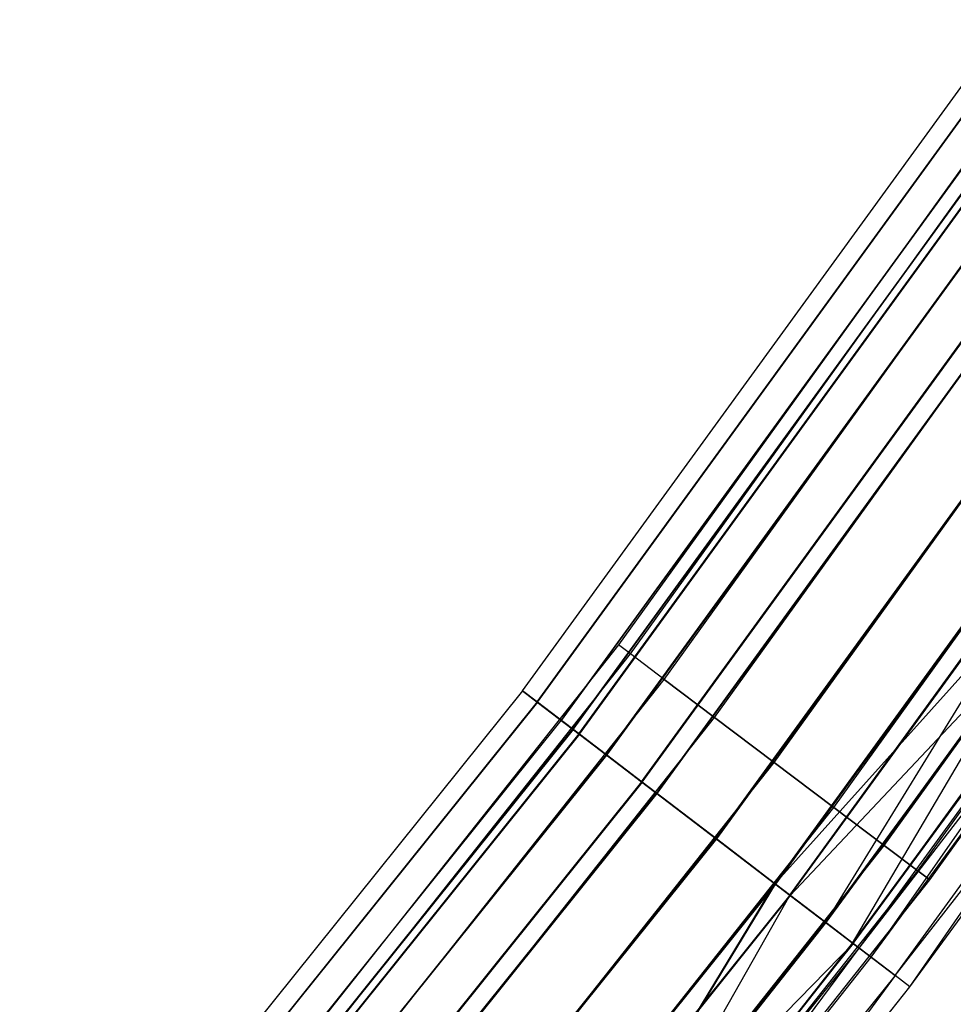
# Model space of a CAD drawing. Extents: x -176 to 176, y -176 to 176.
# Tile 195 of 208: x 130 to 140, y -107 to -97. Entities that reach past the tile are written whole.
import ezdxf

# ---------------------------------------------------------------- set-up
doc = ezdxf.new("R2010")
doc.units = 0
doc.header["$LTSCALE"] = 25.4
doc.layers.get('0').update_dxf_attribs({"linetype": 'CONTINUOUS'})

# ---------------------------------------------------------------- blocks, each defined once
blk = doc.blocks.new('BIURKOWA_B_STL')
at = {"color": 0}
for p, q in [((141.075, -96.638, 408), (136.461, -103.051, 408)), ((141.075, -96.638, 408), (136.461, -103.051, 408)), ((141.075, -96.638, 197), (136.461, -103.051, 197)), ((141.075, -96.638, 197), (136.461, -103.051, 197)), ((136.582, -103.142, 408.765), (141.2, -96.724, 408.765)), ((136.582, -103.142, 408.765), (141.2, -96.724, 408.765)), ((136.582, -103.142, 407.235), (141.2, -96.724, 407.235)), ((136.582, -103.142, 407.235), (141.2, -96.724, 407.235)), ((136.582, -103.142, 197.765), (141.2, -96.724, 197.765)), ((136.582, -103.142, 197.765), (141.2, -96.724, 197.765)), ((136.582, -103.142, 196.235), (141.2, -96.724, 196.235)), ((136.582, -103.142, 196.235), (141.2, -96.724, 196.235)), ((135.475, -103.521, 408), (140.319, -96.855, 408)), ((135.475, -103.521, 408), (140.319, -96.855, 408)), ((135.475, -103.521, 196.996), (140.319, -96.855, 196.996)), ((135.475, -103.521, 196.996), (140.319, -96.855, 196.996)), ((135.625, -103.636, 197.952), (140.474, -96.962, 197.952)), ((135.625, -103.636, 197.952), (140.474, -96.962, 197.952)), ((135.627, -103.637, 407.043), (140.475, -96.963, 407.043)), ((135.627, -103.637, 407.043), (140.475, -96.963, 407.043)), ((135.627, -103.637, 408.957), (140.475, -96.963, 408.957)), ((135.627, -103.637, 408.957), (140.475, -96.963, 408.957)), ((135.628, -103.638, 196.04), (140.477, -96.964, 196.04)), ((135.628, -103.638, 196.04), (140.477, -96.964, 196.04)), ((136.928, -103.404, 409.414), (141.558, -96.969, 409.414)), ((136.928, -103.404, 409.414), (141.558, -96.969, 409.414)), ((136.928, -103.404, 406.586), (141.558, -96.969, 406.586)), ((136.928, -103.404, 406.586), (141.558, -96.969, 406.586)), ((136.928, -103.404, 198.414), (141.558, -96.969, 198.414)), ((136.928, -103.404, 198.414), (141.558, -96.969, 198.414)), ((136.928, -103.404, 195.586), (141.558, -96.969, 195.586)), ((136.928, -103.404, 195.586), (141.558, -96.969, 195.586)), ((140.73, -97.139, 196.996), (135.873, -103.825, 196.996)), ((140.73, -97.139, 196.996), (135.873, -103.825, 196.996)), ((135.873, -103.825, 408), (140.73, -97.139, 408)), ((135.873, -103.825, 408), (140.73, -97.139, 408)), ((135.992, -103.916, 197.761), (140.854, -97.224, 197.761)), ((135.992, -103.916, 197.761), (140.854, -97.224, 197.761)), ((135.994, -103.917, 408.765), (140.856, -97.226, 408.765)), ((135.994, -103.917, 408.765), (140.856, -97.226, 408.765)), ((135.994, -103.917, 407.235), (140.856, -97.226, 407.235)), ((135.994, -103.917, 407.235), (140.856, -97.226, 407.235)), ((135.995, -103.918, 196.231), (140.857, -97.226, 196.231)), ((135.995, -103.918, 196.231), (140.857, -97.226, 196.231)), ((136.054, -103.963, 198.764), (140.918, -97.269, 198.764)), ((136.054, -103.963, 198.764), (140.918, -97.269, 198.764)), ((136.057, -103.966, 406.232), (140.921, -97.271, 406.232)), ((136.057, -103.966, 406.232), (140.921, -97.271, 406.232)), ((136.057, -103.966, 409.768), (140.921, -97.271, 409.768)), ((136.057, -103.966, 409.768), (140.921, -97.271, 409.768)), ((136.059, -103.967, 195.23), (140.923, -97.272, 195.23)), ((136.059, -103.967, 195.23), (140.923, -97.272, 195.23)), ((137.446, -103.795, 409.848), (142.093, -97.336, 409.848)), ((137.446, -103.795, 409.848), (142.093, -97.336, 409.848)), ((137.446, -103.795, 406.152), (142.093, -97.336, 406.152)), ((137.446, -103.795, 406.152), (142.093, -97.336, 406.152)), ((137.446, -103.795, 198.848), (142.093, -97.336, 198.848)), ((137.446, -103.795, 198.848), (142.093, -97.336, 198.848)), ((137.446, -103.795, 195.152), (142.093, -97.336, 195.152)), ((137.446, -103.795, 195.152), (142.093, -97.336, 195.152)), ((136.335, -104.178, 198.41), (141.209, -97.47, 198.41)), ((136.335, -104.178, 198.41), (141.209, -97.47, 198.41)), ((141.212, -97.472, 406.586), (136.338, -104.18, 406.586)), ((141.212, -97.472, 409.414), (136.338, -104.18, 409.414)), ((141.212, -97.472, 406.586), (136.338, -104.18, 406.586)), ((141.212, -97.472, 409.414), (136.338, -104.18, 409.414)), ((136.34, -104.182, 195.583), (141.214, -97.473, 195.583)), ((136.34, -104.182, 195.583), (141.214, -97.473, 195.583)), ((136.697, -104.455, 199.307), (141.584, -97.728, 199.307)), ((136.697, -104.455, 199.307), (141.584, -97.728, 199.307)), ((136.702, -104.458, 405.69), (141.589, -97.732, 405.69)), ((136.702, -104.458, 405.69), (141.589, -97.732, 405.69)), ((136.702, -104.458, 410.31), (141.589, -97.732, 410.31)), ((136.702, -104.458, 410.31), (141.589, -97.732, 410.31)), ((136.704, -104.46, 194.689), (141.591, -97.733, 194.689)), ((136.704, -104.46, 194.689), (141.591, -97.733, 194.689)), ((141.742, -97.837, 198.845), (136.849, -104.571, 198.845)), ((141.742, -97.837, 198.845), (136.849, -104.571, 198.845)), ((141.746, -97.84, 406.152), (136.854, -104.574, 406.152)), ((141.746, -97.84, 406.152), (136.854, -104.574, 406.152)), ((136.854, -104.574, 409.848), (141.746, -97.84, 409.848)), ((136.854, -104.574, 409.848), (141.746, -97.84, 409.848)), ((136.856, -104.576, 195.151), (141.748, -97.842, 195.151)), ((136.856, -104.576, 195.151), (141.748, -97.842, 195.151)), ((138.057, -104.256, 410), (142.725, -97.769, 410)), ((138.057, -104.256, 410), (142.725, -97.769, 410)), ((138.057, -104.256, 406), (142.725, -97.769, 406)), ((138.057, -104.256, 406), (142.725, -97.769, 406)), ((138.057, -104.256, 199), (142.725, -97.769, 199)), ((138.057, -104.256, 199), (142.725, -97.769, 199)), ((138.057, -104.256, 195), (142.725, -97.769, 195)), ((138.057, -104.256, 195), (142.725, -97.769, 195)), ((138.668, -104.717, 409.848), (143.356, -98.201, 409.848)), ((138.668, -104.717, 409.848), (143.356, -98.201, 409.848)), ((138.668, -104.717, 406.152), (143.356, -98.201, 406.152)), ((138.668, -104.717, 406.152), (143.356, -98.201, 406.152)), ((138.668, -104.717, 198.848), (143.356, -98.201, 198.848)), ((138.668, -104.717, 198.848), (143.356, -98.201, 198.848)), ((138.668, -104.717, 195.152), (143.356, -98.201, 195.152)), ((138.668, -104.717, 195.152), (143.356, -98.201, 195.152)), ((137.457, -105.035, 199.5), (142.371, -98.271, 199.5)), ((137.457, -105.035, 199.5), (142.371, -98.271, 199.5)), ((137.457, -105.035, 199), (142.371, -98.271, 199)), ((137.457, -105.035, 199), (142.371, -98.271, 199)), ((137.462, -105.039, 405.5), (142.376, -98.275, 405.5)), ((137.462, -105.039, 405.5), (142.376, -98.275, 405.5)), ((137.462, -105.039, 410.5), (142.376, -98.275, 410.5)), ((137.462, -105.039, 410.5), (142.376, -98.275, 410.5)), ((137.462, -105.039, 406), (142.376, -98.275, 406)), ((137.462, -105.039, 406), (142.376, -98.275, 406)), ((137.462, -105.039, 410), (142.376, -98.275, 410)), ((137.462, -105.039, 410), (142.376, -98.275, 410)), ((137.464, -105.04, 194.5), (142.378, -98.276, 194.5)), ((137.464, -105.04, 194.5), (142.378, -98.276, 194.5)), ((142.378, -98.276, 195), (137.464, -105.04, 195)), ((142.378, -98.276, 195), (137.464, -105.04, 195)), ((139.186, -105.108, 409.414), (143.891, -98.568, 409.414)), ((139.186, -105.108, 409.414), (143.891, -98.568, 409.414)), ((139.186, -105.108, 406.586), (143.891, -98.568, 406.586)), ((139.186, -105.108, 406.586), (143.891, -98.568, 406.586)), ((139.186, -105.108, 198.414), (143.891, -98.568, 198.414)), ((139.186, -105.108, 198.414), (143.891, -98.568, 198.414)), ((139.186, -105.108, 195.586), (143.891, -98.568, 195.586)), ((139.186, -105.108, 195.586), (143.891, -98.568, 195.586)), ((138.065, -105.5, 198.851), (143.001, -98.706, 198.851)), ((138.065, -105.5, 198.851), (143.001, -98.706, 198.851)), ((138.07, -105.504, 406.152), (143.006, -98.71, 406.152)), ((143.006, -98.71, 409.848), (138.07, -105.504, 409.848)), ((138.07, -105.504, 406.152), (143.006, -98.71, 406.152)), ((143.006, -98.71, 409.848), (138.07, -105.504, 409.848)), ((143.007, -98.711, 195.153), (138.071, -105.505, 195.153)), ((143.007, -98.711, 195.153), (138.071, -105.505, 195.153)), ((138.586, -105.898, 406.586), (143.006, -98.71, 406.152)), ((138.586, -105.898, 406.586), (143.006, -98.71, 406.152)), ((138.217, -105.616, 199.312), (143.158, -98.815, 199.312)), ((138.217, -105.616, 199.312), (143.158, -98.815, 199.312)), ((138.222, -105.62, 405.69), (143.164, -98.819, 405.69)), ((138.222, -105.62, 405.69), (143.164, -98.819, 405.69)), ((138.222, -105.62, 410.31), (143.164, -98.819, 410.31)), ((138.222, -105.62, 410.31), (143.164, -98.819, 410.31)), ((138.223, -105.621, 194.691), (143.165, -98.82, 194.691)), ((138.223, -105.621, 194.691), (143.165, -98.82, 194.691)), ((138.862, -106.109, 198.773), (143.158, -98.815, 199.312)), ((138.862, -106.109, 198.773), (143.158, -98.815, 199.312)), ((139.532, -105.369, 408.765), (144.249, -98.813, 408.765)), ((139.532, -105.369, 408.765), (144.249, -98.813, 408.765)), ((139.532, -105.369, 407.235), (144.249, -98.813, 407.235)), ((139.532, -105.369, 407.235), (144.249, -98.813, 407.235)), ((139.532, -105.369, 197.765), (144.249, -98.813, 197.765)), ((139.532, -105.369, 197.765), (144.249, -98.813, 197.765)), ((139.532, -105.369, 196.235), (144.249, -98.813, 196.235)), ((139.532, -105.369, 196.235), (144.249, -98.813, 196.235)), ((139.653, -105.461, 408), (144.375, -98.899, 408)), ((139.653, -105.461, 408), (144.375, -98.899, 408)), ((139.653, -105.461, 197), (144.375, -98.899, 197)), ((139.653, -105.461, 197), (144.375, -98.899, 197)), ((138.586, -105.898, 195.587), (143.541, -99.079, 195.587)), ((138.586, -105.898, 195.587), (143.541, -99.079, 195.587)), ((138.586, -105.898, 409.414), (143.54, -99.079, 409.414)), ((138.586, -105.898, 409.414), (143.54, -99.079, 409.414)), ((138.867, -106.112, 409.768), (143.831, -99.279, 409.768)), ((138.867, -106.112, 409.768), (143.831, -99.279, 409.768)), ((138.867, -106.113, 195.233), (143.832, -99.28, 195.233)), ((138.867, -106.113, 195.233), (143.832, -99.28, 195.233)), ((138.93, -106.161, 196.235), (143.897, -99.325, 196.235)), ((138.93, -106.161, 196.235), (143.897, -99.325, 196.235)), ((138.93, -106.161, 408.765), (143.897, -99.325, 408.765)), ((138.93, -106.161, 408.765), (143.897, -99.325, 408.765)), ((139.051, -106.253, 197), (143.897, -99.325, 196.235)), ((139.051, -106.253, 197), (143.897, -99.325, 196.235)), ((139.297, -106.441, 408.957), (144.277, -99.587, 408.957)), ((139.297, -106.441, 408.957), (144.277, -99.587, 408.957)), ((139.297, -106.442, 196.044), (144.277, -99.587, 196.044)), ((139.297, -106.442, 196.044), (144.277, -99.587, 196.044)), ((139.448, -106.557, 408), (144.277, -99.587, 408.957)), ((139.448, -106.557, 408), (144.277, -99.587, 408.957)), ((138.065, -105.5, 198.851), (142.487, -100.578, 198.42)), ((138.065, -105.5, 198.851), (142.487, -100.578, 198.42)), ((138.581, -105.894, 198.42), (142.487, -100.578, 198.42)), ((138.581, -105.894, 198.42), (142.487, -100.578, 198.42)), ((142.491, -100.581, 406.586), (138.586, -105.898, 406.586)), ((142.491, -100.581, 406.586), (138.586, -105.898, 406.586)), ((142.78, -100.785, 406.232), (138.222, -105.62, 405.69)), ((142.78, -100.785, 406.232), (138.222, -105.62, 405.69)), ((138.862, -106.109, 198.773), (142.775, -100.782, 198.773)), ((138.862, -106.109, 198.773), (142.775, -100.782, 198.773)), ((138.867, -106.112, 406.232), (142.78, -100.785, 406.232)), ((138.867, -106.112, 406.232), (142.78, -100.785, 406.232)), ((138.93, -106.161, 408.765), (142.97, -100.919, 408)), ((138.93, -106.161, 408.765), (142.97, -100.919, 408)), ((139.051, -106.253, 197), (142.97, -100.919, 197)), ((139.051, -106.253, 197), (142.97, -100.919, 197)), ((139.051, -106.253, 408), (142.97, -100.919, 408)), ((139.051, -106.253, 408), (142.97, -100.919, 408)), ((139.297, -106.442, 196.044), (143.378, -101.207, 197)), ((139.297, -106.442, 196.044), (143.378, -101.207, 197)), ((139.448, -106.557, 408), (143.378, -101.207, 408)), ((139.448, -106.557, 408), (143.378, -101.207, 408)), ((139.448, -106.557, 197), (143.378, -101.207, 197)), ((139.448, -106.557, 197), (143.378, -101.207, 197)), ((136.461, -103.051, 408), (131.556, -109.243, 408)), ((136.461, -103.051, 408), (131.556, -109.243, 408)), ((136.461, -103.051, 197), (131.556, -109.243, 197)), ((136.461, -103.051, 197), (131.556, -109.243, 197)), ((136.582, -103.142, 408.765), (136.461, -103.051, 408)), ((136.582, -103.142, 408.765), (136.461, -103.051, 408)), ((136.582, -103.142, 407.235), (136.461, -103.051, 408)), ((136.582, -103.142, 407.235), (136.461, -103.051, 408)), ((136.582, -103.142, 197.765), (136.461, -103.051, 197)), ((136.582, -103.142, 197.765), (136.461, -103.051, 197)), ((136.582, -103.142, 196.235), (136.461, -103.051, 197)), ((136.582, -103.142, 196.235), (136.461, -103.051, 197)), ((131.673, -109.34, 408.765), (136.582, -103.142, 408.765)), ((131.673, -109.34, 408.765), (136.582, -103.142, 408.765)), ((131.673, -109.34, 407.235), (136.582, -103.142, 407.235)), ((131.673, -109.34, 407.235), (136.582, -103.142, 407.235)), ((131.673, -109.34, 197.765), (136.582, -103.142, 197.765)), ((131.673, -109.34, 197.765), (136.582, -103.142, 197.765)), ((131.673, -109.34, 196.235), (136.582, -103.142, 196.235)), ((131.673, -109.34, 196.235), (136.582, -103.142, 196.235)), ((136.928, -103.404, 409.414), (136.582, -103.142, 408.765)), ((136.928, -103.404, 409.414), (136.582, -103.142, 408.765)), ((136.928, -103.404, 406.586), (136.582, -103.142, 407.235)), ((136.928, -103.404, 406.586), (136.582, -103.142, 407.235)), ((136.928, -103.404, 198.414), (136.582, -103.142, 197.765)), ((136.928, -103.404, 198.414), (136.582, -103.142, 197.765)), ((136.928, -103.404, 195.586), (136.582, -103.142, 196.235)), ((136.928, -103.404, 195.586), (136.582, -103.142, 196.235)), ((132.007, -109.617, 409.414), (136.928, -103.404, 409.414)), ((132.007, -109.617, 409.414), (136.928, -103.404, 409.414)), ((132.007, -109.617, 406.586), (136.928, -103.404, 406.586)), ((132.007, -109.617, 406.586), (136.928, -103.404, 406.586)), ((132.007, -109.617, 198.414), (136.928, -103.404, 198.414)), ((132.007, -109.617, 198.414), (136.928, -103.404, 198.414)), ((132.007, -109.617, 195.586), (136.928, -103.404, 195.586)), ((132.007, -109.617, 195.586), (136.928, -103.404, 195.586)), ((137.446, -103.795, 409.848), (136.928, -103.404, 409.414)), ((137.446, -103.795, 409.848), (136.928, -103.404, 409.414)), ((136.928, -103.404, 406.586), (137.446, -103.795, 406.152)), ((136.928, -103.404, 406.586), (137.446, -103.795, 406.152)), ((137.446, -103.795, 198.848), (136.928, -103.404, 198.414)), ((137.446, -103.795, 198.848), (136.928, -103.404, 198.414)), ((136.928, -103.404, 195.586), (137.446, -103.795, 195.152)), ((136.928, -103.404, 195.586), (137.446, -103.795, 195.152)), ((135.475, -103.521, 408), (130.316, -109.946, 408)), ((135.475, -103.521, 408), (130.316, -109.946, 408)), ((135.475, -103.521, 196.996), (130.316, -109.946, 196.996)), ((135.475, -103.521, 196.996), (130.316, -109.946, 196.996)), ((135.627, -103.637, 407.043), (135.475, -103.521, 408)), ((135.475, -103.521, 408), (135.627, -103.637, 408.957)), ((135.475, -103.521, 408), (135.627, -103.637, 408.957)), ((135.627, -103.637, 407.043), (135.475, -103.521, 408)), ((135.628, -103.638, 196.04), (135.475, -103.521, 196.996)), ((135.475, -103.521, 196.996), (135.625, -103.636, 197.952)), ((135.475, -103.521, 196.996), (135.625, -103.636, 197.952)), ((135.628, -103.638, 196.04), (135.475, -103.521, 196.996)), ((135.625, -103.636, 197.952), (130.46, -110.067, 197.952)), ((135.625, -103.636, 197.952), (130.46, -110.067, 197.952)), ((135.627, -103.637, 408.957), (130.461, -110.068, 408.957)), ((135.627, -103.637, 408.957), (130.461, -110.068, 408.957)), ((135.627, -103.637, 407.043), (130.461, -110.068, 407.043)), ((135.627, -103.637, 407.043), (130.461, -110.068, 407.043)), ((135.628, -103.638, 196.04), (130.462, -110.069, 196.04)), ((135.628, -103.638, 196.04), (130.462, -110.069, 196.04)), ((135.625, -103.636, 197.952), (136.054, -103.963, 198.764)), ((135.625, -103.636, 197.952), (136.054, -103.963, 198.764)), ((136.057, -103.966, 406.232), (135.627, -103.637, 407.043)), ((135.627, -103.637, 408.957), (136.057, -103.966, 409.768)), ((135.627, -103.637, 408.957), (136.057, -103.966, 409.768)), ((136.057, -103.966, 406.232), (135.627, -103.637, 407.043)), ((136.059, -103.967, 195.23), (135.628, -103.638, 196.04)), ((136.059, -103.967, 195.23), (135.628, -103.638, 196.04)), ((132.506, -110.032, 409.848), (137.446, -103.795, 409.848)), ((132.506, -110.032, 409.848), (137.446, -103.795, 409.848)), ((132.506, -110.032, 406.152), (137.446, -103.795, 406.152)), ((132.506, -110.032, 406.152), (137.446, -103.795, 406.152)), ((132.506, -110.032, 198.848), (137.446, -103.795, 198.848)), ((132.506, -110.032, 198.848), (137.446, -103.795, 198.848)), ((132.506, -110.032, 195.152), (137.446, -103.795, 195.152)), ((132.506, -110.032, 195.152), (137.446, -103.795, 195.152)), ((138.057, -104.256, 410), (137.446, -103.795, 409.848)), ((138.057, -104.256, 410), (137.446, -103.795, 409.848)), ((137.446, -103.795, 406.152), (138.057, -104.256, 406)), ((137.446, -103.795, 406.152), (138.057, -104.256, 406)), ((138.057, -104.256, 199), (137.446, -103.795, 198.848)), ((138.057, -104.256, 199), (137.446, -103.795, 198.848)), ((137.446, -103.795, 195.152), (138.057, -104.256, 195)), ((137.446, -103.795, 195.152), (138.057, -104.256, 195)), ((130.698, -110.268, 196.996), (135.873, -103.825, 196.996)), ((130.698, -110.268, 196.996), (135.873, -103.825, 196.996)), ((130.698, -110.268, 408), (135.873, -103.825, 408)), ((130.698, -110.268, 408), (135.873, -103.825, 408)), ((130.813, -110.365, 197.761), (135.992, -103.916, 197.761)), ((130.813, -110.365, 197.761), (135.992, -103.916, 197.761)), ((135.995, -103.918, 196.231), (135.873, -103.825, 196.996)), ((135.992, -103.916, 197.761), (135.873, -103.825, 196.996)), ((135.995, -103.918, 196.231), (135.873, -103.825, 196.996)), ((135.992, -103.916, 197.761), (135.873, -103.825, 196.996)), ((135.994, -103.917, 408.765), (135.873, -103.825, 408)), ((135.994, -103.917, 408.765), (135.873, -103.825, 408)), ((135.873, -103.825, 408), (135.994, -103.917, 407.235)), ((135.873, -103.825, 408), (135.994, -103.917, 407.235)), ((136.335, -104.178, 198.41), (135.992, -103.916, 197.761)), ((136.335, -104.178, 198.41), (135.992, -103.916, 197.761)), ((135.994, -103.917, 408.765), (130.814, -110.366, 408.765)), ((130.814, -110.366, 407.235), (135.994, -103.917, 407.235)), ((130.814, -110.366, 407.235), (135.994, -103.917, 407.235)), ((135.994, -103.917, 408.765), (130.814, -110.366, 408.765)), ((135.995, -103.918, 196.231), (130.816, -110.367, 196.231)), ((135.995, -103.918, 196.231), (130.816, -110.367, 196.231)), ((136.054, -103.963, 198.764), (130.872, -110.415, 198.764)), ((136.054, -103.963, 198.764), (130.872, -110.415, 198.764)), ((136.057, -103.966, 409.768), (130.875, -110.418, 409.768)), ((136.057, -103.966, 409.768), (130.875, -110.418, 409.768)), ((136.057, -103.966, 406.232), (130.875, -110.418, 406.232)), ((136.057, -103.966, 406.232), (130.875, -110.418, 406.232)), ((136.059, -103.967, 195.23), (130.877, -110.419, 195.23)), ((136.059, -103.967, 195.23), (130.877, -110.419, 195.23)), ((135.994, -103.917, 408.765), (136.338, -104.18, 409.414)), ((135.994, -103.917, 407.235), (136.338, -104.18, 406.586)), ((135.994, -103.917, 407.235), (136.338, -104.18, 406.586)), ((135.994, -103.917, 408.765), (136.338, -104.18, 409.414)), ((135.995, -103.918, 196.231), (136.34, -104.182, 195.583)), ((135.995, -103.918, 196.231), (136.34, -104.182, 195.583)), ((136.054, -103.963, 198.764), (136.697, -104.455, 199.307)), ((136.054, -103.963, 198.764), (136.697, -104.455, 199.307)), ((136.702, -104.458, 405.69), (136.057, -103.966, 406.232)), ((136.057, -103.966, 409.768), (136.702, -104.458, 410.31)), ((136.057, -103.966, 409.768), (136.702, -104.458, 410.31)), ((136.702, -104.458, 405.69), (136.057, -103.966, 406.232)), ((136.704, -104.46, 194.689), (136.059, -103.967, 195.23)), ((136.704, -104.46, 194.689), (136.059, -103.967, 195.23)), ((136.335, -104.178, 198.41), (131.143, -110.643, 198.41)), ((136.335, -104.178, 198.41), (131.143, -110.643, 198.41)), ((131.146, -110.646, 409.414), (136.338, -104.18, 409.414)), ((131.146, -110.646, 406.586), (136.338, -104.18, 406.586)), ((131.146, -110.646, 406.586), (136.338, -104.18, 406.586)), ((131.146, -110.646, 409.414), (136.338, -104.18, 409.414)), ((131.148, -110.647, 195.583), (136.34, -104.182, 195.583)), ((131.148, -110.647, 195.583), (136.34, -104.182, 195.583)), ((136.335, -104.178, 198.41), (136.849, -104.571, 198.845)), ((136.335, -104.178, 198.41), (136.849, -104.571, 198.845)), ((136.854, -104.574, 406.152), (136.338, -104.18, 406.586)), ((136.854, -104.574, 409.848), (136.338, -104.18, 409.414)), ((136.854, -104.574, 406.152), (136.338, -104.18, 406.586)), ((136.854, -104.574, 409.848), (136.338, -104.18, 409.414)), ((136.34, -104.182, 195.583), (136.856, -104.576, 195.151)), ((136.34, -104.182, 195.583), (136.856, -104.576, 195.151)), ((133.095, -110.521, 410), (138.057, -104.256, 410)), ((133.095, -110.521, 410), (138.057, -104.256, 410)), ((133.095, -110.521, 406), (138.057, -104.256, 406)), ((133.095, -110.521, 406), (138.057, -104.256, 406)), ((133.095, -110.521, 199), (138.057, -104.256, 199)), ((133.095, -110.521, 199), (138.057, -104.256, 199)), ((133.095, -110.521, 195), (138.057, -104.256, 195)), ((133.095, -110.521, 195), (138.057, -104.256, 195)), ((138.668, -104.717, 409.848), (138.057, -104.256, 410)), ((138.668, -104.717, 409.848), (138.057, -104.256, 410)), ((138.057, -104.256, 406), (138.668, -104.717, 406.152)), ((138.057, -104.256, 406), (138.668, -104.717, 406.152)), ((138.668, -104.717, 198.848), (138.057, -104.256, 199)), ((138.668, -104.717, 198.848), (138.057, -104.256, 199)), ((138.057, -104.256, 195), (138.668, -104.717, 195.152)), ((138.057, -104.256, 195), (138.668, -104.717, 195.152)), ((136.697, -104.455, 199.307), (131.491, -110.937, 199.307)), ((136.697, -104.455, 199.307), (131.491, -110.937, 199.307)), ((136.702, -104.458, 410.31), (131.495, -110.941, 410.31)), ((136.702, -104.458, 410.31), (131.495, -110.941, 410.31)), ((136.702, -104.458, 405.69), (131.495, -110.941, 405.69)), ((136.702, -104.458, 405.69), (131.495, -110.941, 405.69)), ((136.704, -104.46, 194.689), (131.497, -110.942, 194.689)), ((136.704, -104.46, 194.689), (131.497, -110.942, 194.689)), ((136.697, -104.455, 199.307), (137.457, -105.035, 199.5)), ((136.697, -104.455, 199.307), (137.457, -105.035, 199.5)), ((137.462, -105.039, 405.5), (136.702, -104.458, 405.69)), ((136.702, -104.458, 410.31), (137.462, -105.039, 410.5)), ((136.702, -104.458, 410.31), (137.462, -105.039, 410.5)), ((137.462, -105.039, 405.5), (136.702, -104.458, 405.69)), ((137.464, -105.04, 194.5), (136.704, -104.46, 194.689)), ((137.464, -105.04, 194.5), (136.704, -104.46, 194.689)), ((131.637, -111.06, 198.845), (136.849, -104.571, 198.845)), ((131.637, -111.06, 198.845), (136.849, -104.571, 198.845)), ((136.854, -104.574, 406.152), (131.642, -111.064, 406.152)), ((131.642, -111.064, 409.848), (136.854, -104.574, 409.848)), ((131.642, -111.064, 409.848), (136.854, -104.574, 409.848)), ((136.854, -104.574, 406.152), (131.642, -111.064, 406.152)), ((131.644, -111.066, 195.151), (136.856, -104.576, 195.151)), ((131.644, -111.066, 195.151), (136.856, -104.576, 195.151)), ((137.457, -105.035, 199), (136.849, -104.571, 198.845)), ((137.457, -105.035, 199), (136.849, -104.571, 198.845)), ((137.462, -105.039, 406), (136.854, -104.574, 406.152)), ((137.462, -105.039, 406), (136.854, -104.574, 406.152)), ((137.462, -105.039, 410), (136.854, -104.574, 409.848)), ((137.462, -105.039, 410), (136.854, -104.574, 409.848)), ((136.856, -104.576, 195.151), (137.464, -105.04, 195)), ((136.856, -104.576, 195.151), (137.464, -105.04, 195)), ((133.684, -111.009, 409.848), (138.668, -104.717, 409.848)), ((133.684, -111.009, 409.848), (138.668, -104.717, 409.848)), ((133.684, -111.009, 406.152), (138.668, -104.717, 406.152)), ((133.684, -111.009, 406.152), (138.668, -104.717, 406.152)), ((133.684, -111.009, 198.848), (138.668, -104.717, 198.848)), ((133.684, -111.009, 198.848), (138.668, -104.717, 198.848)), ((133.684, -111.009, 195.152), (138.668, -104.717, 195.152)), ((133.684, -111.009, 195.152), (138.668, -104.717, 195.152)), ((139.186, -105.108, 409.414), (138.668, -104.717, 409.848)), ((139.186, -105.108, 409.414), (138.668, -104.717, 409.848)), ((138.668, -104.717, 406.152), (139.186, -105.108, 406.586)), ((138.668, -104.717, 406.152), (139.186, -105.108, 406.586)), ((139.186, -105.108, 198.414), (138.668, -104.717, 198.848)), ((139.186, -105.108, 198.414), (138.668, -104.717, 198.848)), ((138.668, -104.717, 195.152), (139.186, -105.108, 195.586)), ((138.668, -104.717, 195.152), (139.186, -105.108, 195.586)), ((137.457, -105.035, 199.5), (132.221, -111.553, 199.5)), ((137.457, -105.035, 199.5), (132.221, -111.553, 199.5)), ((132.221, -111.553, 199), (137.457, -105.035, 199)), ((132.221, -111.553, 199), (137.457, -105.035, 199)), ((137.462, -105.039, 410.5), (132.227, -111.558, 410.5)), ((137.462, -105.039, 410.5), (132.227, -111.558, 410.5)), ((137.462, -105.039, 405.5), (132.227, -111.558, 405.5)), ((137.462, -105.039, 405.5), (132.227, -111.558, 405.5)), ((137.462, -105.039, 406), (132.227, -111.558, 406)), ((137.462, -105.039, 406), (132.227, -111.558, 406)), ((137.462, -105.039, 410), (132.227, -111.558, 410)), ((137.462, -105.039, 410), (132.227, -111.558, 410)), ((137.464, -105.04, 194.5), (132.228, -111.559, 194.5)), ((137.464, -105.04, 194.5), (132.228, -111.559, 194.5)), ((132.228, -111.559, 195), (137.464, -105.04, 195)), ((132.228, -111.559, 195), (137.464, -105.04, 195)), ((134.183, -111.424, 409.414), (139.186, -105.108, 409.414)), ((134.183, -111.424, 409.414), (139.186, -105.108, 409.414)), ((134.183, -111.424, 406.586), (139.186, -105.108, 406.586)), ((134.183, -111.424, 406.586), (139.186, -105.108, 406.586)), ((134.183, -111.424, 198.414), (139.186, -105.108, 198.414)), ((134.183, -111.424, 198.414), (139.186, -105.108, 198.414)), ((134.183, -111.424, 195.586), (139.186, -105.108, 195.586)), ((134.183, -111.424, 195.586), (139.186, -105.108, 195.586)), ((137.457, -105.035, 199.5), (138.217, -105.616, 199.312)), ((137.457, -105.035, 199.5), (138.217, -105.616, 199.312)), ((138.065, -105.5, 198.851), (137.457, -105.035, 199)), ((138.065, -105.5, 198.851), (137.457, -105.035, 199)), ((138.222, -105.62, 405.69), (137.462, -105.039, 405.5)), ((137.462, -105.039, 410.5), (138.222, -105.62, 410.31)), ((137.462, -105.039, 410.5), (138.222, -105.62, 410.31)), ((138.222, -105.62, 405.69), (137.462, -105.039, 405.5)), ((137.462, -105.039, 406), (138.07, -105.504, 406.152)), ((137.462, -105.039, 406), (138.07, -105.504, 406.152)), ((137.462, -105.039, 410), (138.07, -105.504, 409.848)), ((137.462, -105.039, 410), (138.07, -105.504, 409.848)), ((138.223, -105.621, 194.691), (137.464, -105.04, 194.5)), ((138.223, -105.621, 194.691), (137.464, -105.04, 194.5)), ((138.071, -105.505, 195.153), (137.464, -105.04, 195)), ((138.071, -105.505, 195.153), (137.464, -105.04, 195)), ((139.532, -105.369, 408.765), (139.186, -105.108, 409.414)), ((139.532, -105.369, 408.765), (139.186, -105.108, 409.414)), ((139.186, -105.108, 406.586), (139.532, -105.369, 407.235)), ((139.186, -105.108, 406.586), (139.532, -105.369, 407.235)), ((139.532, -105.369, 197.765), (139.186, -105.108, 198.414)), ((139.532, -105.369, 197.765), (139.186, -105.108, 198.414)), ((139.186, -105.108, 195.586), (139.532, -105.369, 196.235)), ((139.186, -105.108, 195.586), (139.532, -105.369, 196.235)), ((134.516, -111.701, 408.765), (139.532, -105.369, 408.765)), ((134.516, -111.701, 408.765), (139.532, -105.369, 408.765)), ((134.516, -111.701, 407.235), (139.532, -105.369, 407.235)), ((134.516, -111.701, 407.235), (139.532, -105.369, 407.235)), ((134.516, -111.701, 197.765), (139.532, -105.369, 197.765)), ((134.516, -111.701, 197.765), (139.532, -105.369, 197.765)), ((134.516, -111.701, 196.235), (139.532, -105.369, 196.235)), ((134.516, -111.701, 196.235), (139.532, -105.369, 196.235)), ((139.653, -105.461, 408), (139.532, -105.369, 408.765)), ((139.653, -105.461, 408), (139.532, -105.369, 408.765)), ((139.532, -105.369, 407.235), (139.653, -105.461, 408)), ((139.532, -105.369, 407.235), (139.653, -105.461, 408)), ((139.653, -105.461, 197), (139.532, -105.369, 197.765)), ((139.653, -105.461, 197), (139.532, -105.369, 197.765)), ((139.532, -105.369, 196.235), (139.653, -105.461, 197)), ((139.532, -105.369, 196.235), (139.653, -105.461, 197)), ((132.806, -112.047, 198.851), (138.065, -105.5, 198.851)), ((132.806, -112.047, 198.851), (138.065, -105.5, 198.851)), ((132.812, -112.051, 406.152), (138.07, -105.504, 406.152)), ((132.812, -112.051, 409.848), (138.07, -105.504, 409.848)), ((132.812, -112.051, 406.152), (138.07, -105.504, 406.152)), ((132.812, -112.051, 409.848), (138.07, -105.504, 409.848)), ((138.071, -105.505, 195.153), (132.813, -112.052, 195.153)), ((138.071, -105.505, 195.153), (132.813, -112.052, 195.153)), ((134.633, -111.798, 408), (139.653, -105.461, 408)), ((134.633, -111.798, 408), (139.653, -105.461, 408)), ((134.633, -111.798, 197), (139.653, -105.461, 197)), ((134.633, -111.798, 197), (139.653, -105.461, 197)), ((135.291, -110.067, 198.42), (138.065, -105.5, 198.851)), ((135.291, -110.067, 198.42), (138.065, -105.5, 198.851)), ((135.295, -110.071, 406.586), (138.07, -105.504, 406.152)), ((135.295, -110.071, 406.586), (138.07, -105.504, 406.152)), ((138.581, -105.894, 198.42), (138.065, -105.5, 198.851)), ((138.581, -105.894, 198.42), (138.065, -105.5, 198.851)), ((138.586, -105.898, 409.414), (138.07, -105.504, 409.848)), ((138.586, -105.898, 406.586), (138.07, -105.504, 406.152)), ((138.586, -105.898, 406.586), (138.07, -105.504, 406.152)), ((138.586, -105.898, 409.414), (138.07, -105.504, 409.848)), ((138.586, -105.898, 195.587), (138.071, -105.505, 195.153)), ((138.586, -105.898, 195.587), (138.071, -105.505, 195.153)), ((138.217, -105.616, 199.312), (132.953, -112.17, 199.312)), ((138.217, -105.616, 199.312), (132.953, -112.17, 199.312)), ((138.222, -105.62, 410.31), (132.958, -112.175, 410.31)), ((138.222, -105.62, 410.31), (132.958, -112.175, 410.31)), ((138.222, -105.62, 405.69), (132.958, -112.175, 405.69)), ((138.222, -105.62, 405.69), (132.958, -112.175, 405.69)), ((138.223, -105.621, 194.691), (132.959, -112.176, 194.691)), ((138.223, -105.621, 194.691), (132.959, -112.176, 194.691)), ((138.217, -105.616, 199.312), (135.565, -110.29, 198.773)), ((138.217, -105.616, 199.312), (135.565, -110.29, 198.773)), ((138.862, -106.109, 198.773), (138.217, -105.616, 199.312)), ((138.862, -106.109, 198.773), (138.217, -105.616, 199.312)), ((138.222, -105.62, 410.31), (138.867, -106.112, 409.768)), ((138.222, -105.62, 410.31), (138.867, -106.112, 409.768)), ((138.222, -105.62, 405.69), (138.867, -106.112, 406.232)), ((138.222, -105.62, 405.69), (138.867, -106.112, 406.232)), ((138.867, -106.113, 195.233), (138.223, -105.621, 194.691)), ((138.867, -106.113, 195.233), (138.223, -105.621, 194.691)), ((138.586, -105.898, 195.587), (133.308, -112.47, 195.587)), ((138.586, -105.898, 195.587), (133.308, -112.47, 195.587)), ((133.308, -112.47, 409.414), (138.586, -105.898, 409.414)), ((133.308, -112.47, 409.414), (138.586, -105.898, 409.414)), ((135.291, -110.067, 198.42), (138.581, -105.894, 198.42)), ((135.291, -110.067, 198.42), (138.581, -105.894, 198.42)), ((138.586, -105.898, 406.586), (135.295, -110.071, 406.586)), ((138.586, -105.898, 406.586), (135.295, -110.071, 406.586)), ((138.862, -106.109, 198.773), (138.581, -105.894, 198.42)), ((138.862, -106.109, 198.773), (138.581, -105.894, 198.42)), ((138.867, -106.112, 406.232), (138.586, -105.898, 406.586)), ((138.867, -106.112, 406.232), (138.586, -105.898, 406.586)), ((138.586, -105.898, 195.587), (138.93, -106.161, 196.235)), ((138.586, -105.898, 195.587), (138.93, -106.161, 196.235)), ((138.93, -106.161, 408.765), (138.586, -105.898, 409.414)), ((138.93, -106.161, 408.765), (138.586, -105.898, 409.414)), ((132.958, -112.175, 405.69), (138.867, -106.112, 406.232)), ((132.958, -112.175, 405.69), (138.867, -106.112, 406.232)), ((138.867, -106.112, 409.768), (133.578, -112.698, 409.768)), ((138.867, -106.112, 409.768), (133.578, -112.698, 409.768)), ((138.867, -106.113, 195.233), (133.578, -112.698, 195.233)), ((138.867, -106.113, 195.233), (133.578, -112.698, 195.233)), ((135.565, -110.29, 198.773), (138.862, -106.109, 198.773)), ((135.565, -110.29, 198.773), (138.862, -106.109, 198.773)), ((135.569, -110.294, 406.232), (138.867, -106.112, 406.232)), ((135.569, -110.294, 406.232), (138.867, -106.112, 406.232)), ((138.867, -106.112, 409.768), (139.297, -106.441, 408.957)), ((138.867, -106.112, 409.768), (139.297, -106.441, 408.957)), ((139.297, -106.442, 196.044), (138.867, -106.113, 195.233)), ((139.297, -106.442, 196.044), (138.867, -106.113, 195.233)), ((133.639, -112.749, 196.235), (138.93, -106.161, 196.235)), ((133.639, -112.749, 196.235), (138.93, -106.161, 196.235)), ((133.639, -112.749, 408.765), (138.93, -106.161, 408.765)), ((133.639, -112.749, 408.765), (138.93, -106.161, 408.765)), ((135.749, -110.44, 197), (138.93, -106.161, 196.235)), ((135.749, -110.44, 197), (138.93, -106.161, 196.235)), ((135.749, -110.44, 408), (138.93, -106.161, 408.765)), ((135.749, -110.44, 408), (138.93, -106.161, 408.765)), ((139.051, -106.253, 197), (138.93, -106.161, 196.235)), ((139.051, -106.253, 197), (138.93, -106.161, 196.235)), ((139.051, -106.253, 408), (138.93, -106.161, 408.765)), ((139.051, -106.253, 408), (138.93, -106.161, 408.765)), ((135.749, -110.44, 197), (139.051, -106.253, 197)), ((135.749, -110.44, 197), (139.051, -106.253, 197)), ((135.749, -110.44, 408), (139.051, -106.253, 408)), ((135.749, -110.44, 408), (139.051, -106.253, 408)), ((139.051, -106.253, 197), (139.051, -106.253, 408)), ((139.051, -106.253, 197), (139.051, -106.253, 408)), ((139.297, -106.441, 408.957), (133.992, -113.047, 408.957)), ((139.297, -106.441, 408.957), (133.992, -113.047, 408.957)), ((139.297, -106.442, 196.044), (133.992, -113.047, 196.044)), ((139.297, -106.442, 196.044), (133.992, -113.047, 196.044)), ((139.297, -106.441, 408.957), (136.137, -110.756, 408)), ((139.297, -106.441, 408.957), (136.137, -110.756, 408)), ((139.297, -106.442, 196.044), (136.137, -110.756, 197)), ((139.297, -106.442, 196.044), (136.137, -110.756, 197)), ((139.448, -106.557, 408), (139.297, -106.441, 408.957)), ((139.448, -106.557, 408), (139.297, -106.441, 408.957)), ((139.448, -106.557, 197), (139.297, -106.442, 196.044)), ((139.448, -106.557, 197), (139.297, -106.442, 196.044)), ((136.137, -110.756, 408), (139.448, -106.557, 408)), ((136.137, -110.756, 408), (139.448, -106.557, 408)), ((136.137, -110.756, 197), (139.448, -106.557, 197)), ((136.137, -110.756, 197), (139.448, -106.557, 197)), ((139.448, -106.557, 408), (139.448, -106.557, 197)), ((139.448, -106.557, 408), (139.448, -106.557, 197))]:
    blk.add_line(p, q, dxfattribs=at)

msp = doc.modelspace()

# ---------------------------------------------------------------- block references
at = {"color": 253}
msp.add_blockref('BIURKOWA_B_STL', (0, 0), dxfattribs=at)

doc.saveas('drawing.dxf')
